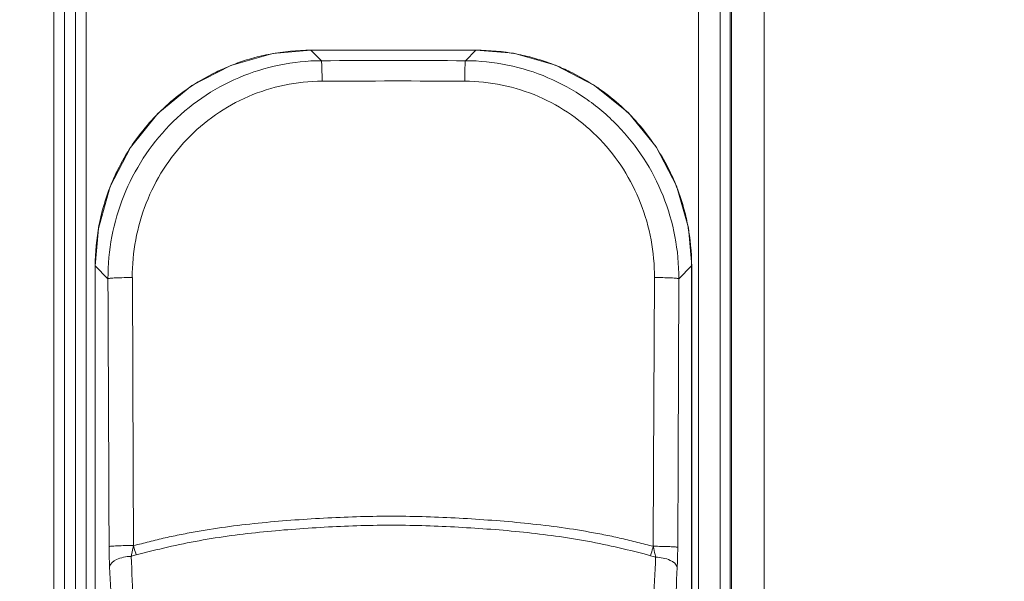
# Model space of a CAD drawing. Header units: centimetres. Extents: x -21 to 21, y -29.7 to 29.7.
# Tile 29 of 75: x 2.078 to 2.533, y -3.814 to -3.555. Entities that reach past the tile are written whole.
import ezdxf

# ---------------------------------------------------------------- set-up
doc = ezdxf.new("R2010")
doc.units = ezdxf.units.CM
doc.header["$MEASUREMENT"] = 0
doc.layers.add('06___PRT_ALL_SURFS', color=7, linetype='Continuous')

msp = doc.modelspace()

# ---------------------------------------------------------------- linework, layer by layer
at = {"layer": '06___PRT_ALL_SURFS', "color": 8, "lineweight": 5}
msp.add_open_spline([(-21.0058, -29.70447), (-21.0058, -29.70447), (20.9942, -29.70447), (20.9942, -29.70447), (20.9942, -29.70447), (20.9942, 29.69554), (20.9942, 29.69554), (20.9942, 29.69554), (-21.0058, 29.69554), (-21.0058, 29.69554), (-21.0058, 29.69554), (-21.0058, -29.70447), (-21.0058, -29.70447)], degree=3, knots=[0, 0, 0, 0, 0.25, 0.25, 0.25, 0.5, 0.5, 0.5, 0.75, 0.75, 0.75, 1, 1, 1, 1], dxfattribs=at)
at = {"layer": '06___PRT_ALL_SURFS', "lineweight": 5}
for points in [[(2.39178, -4.17091), (2.39178, -4.17091), (2.39178, -3.13661), (2.39178, -3.13661)], [(2.40177, -4.17091), (2.40177, -4.17091), (2.40177, -3.13654), (2.40177, -3.13654)], [(2.40178, -4.17091), (2.40178, -4.17091), (2.40178, -3.13635), (2.40178, -3.13635)], [(2.40646, -5.59502), (2.40646, -5.59502), (2.40646, -3.14114), (2.40646, -3.14114)], [(2.40647, -3.14114), (2.40647, -3.14114), (2.40647, -5.59502), (2.40647, -5.59502)], [(2.40707, -5.59442), (2.40707, -5.59442), (2.40707, -3.14174), (2.40707, -3.14174)], [(2.42207, -3.14175), (2.42207, -3.14175), (2.42207, -5.59443), (2.42207, -5.59443)], [(2.09397, -5.19721), (2.09397, -5.19721), (2.09397, -3.23661), (2.09397, -3.23661)], [(2.09897, -5.19721), (2.09897, -5.19721), (2.09897, -3.23661), (2.09897, -3.23661)], [(2.10397, -3.23661), (2.10397, -3.23661), (2.10397, -5.19721), (2.10397, -5.19721)], [(2.10897, -3.23661), (2.10897, -3.23661), (2.10897, -5.19721), (2.10897, -5.19721)], [(2.2127, -3.56911), (2.20641, -3.56912), (2.20013, -3.56972), (2.19395, -3.5709)], [(2.2127, -3.56907), (2.2127, -3.56907), (2.28899, -3.56907), (2.28899, -3.56907)], [(2.2127, -3.56907), (2.2127, -3.56907), (2.2127, -3.56911), (2.2127, -3.56911)], [(2.28899, -3.56911), (2.28899, -3.56911), (2.2127, -3.56911), (2.2127, -3.56911)], [(2.21757, -3.57398), (2.21757, -3.57398), (2.2127, -3.56911), (2.2127, -3.56911)], [(2.28899, -3.56911), (2.28899, -3.56911), (2.28412, -3.57398), (2.28412, -3.57398)], [(2.28899, -3.56911), (2.28899, -3.56911), (2.28899, -3.56907), (2.28899, -3.56907)], [(2.30763, -3.57087), (2.30148, -3.56971), (2.29524, -3.56912), (2.28899, -3.56911)], [(2.18584, -3.57281), (2.1821, -3.57385), (2.17842, -3.57511), (2.17483, -3.57659)], [(2.19395, -3.5709), (2.19122, -3.57142), (2.18851, -3.57206), (2.18584, -3.57281)], [(2.28412, -3.57398), (2.26194, -3.57391), (2.23976, -3.57391), (2.21757, -3.57398)], [(2.31588, -3.57281), (2.31316, -3.57205), (2.3104, -3.5714), (2.30763, -3.57087)], [(2.32674, -3.57654), (2.32319, -3.57509), (2.31957, -3.57384), (2.31588, -3.57281)], [(2.17483, -3.57659), (2.17284, -3.5774), (2.17088, -3.57829), (2.16894, -3.57923)], [(2.3332, -3.57945), (2.33108, -3.5784), (2.32893, -3.57743), (2.32674, -3.57654)], [(2.34432, -3.58587), (2.34075, -3.58349), (2.33704, -3.58135), (2.3332, -3.57945)], [(2.28379, -3.58341), (2.26183, -3.58333), (2.23986, -3.58334), (2.2179, -3.58341)], [(2.34641, -3.58731), (2.34572, -3.58682), (2.34502, -3.58634), (2.34432, -3.58587)], [(2.13128, -3.61131), (2.13079, -3.612), (2.13031, -3.6127), (2.12985, -3.6134)], [(2.12985, -3.6134), (2.12747, -3.61696), (2.12532, -3.62068), (2.12342, -3.62452)], [(2.12342, -3.62452), (2.12238, -3.62664), (2.1214, -3.62879), (2.12051, -3.63098)], [(2.38113, -3.63086), (2.38031, -3.62887), (2.37943, -3.6269), (2.37849, -3.62497)], [(2.12051, -3.63098), (2.11906, -3.63452), (2.11782, -3.63815), (2.11678, -3.64184)], [(2.38491, -3.64186), (2.38387, -3.63812), (2.38261, -3.63445), (2.38113, -3.63086)], [(2.11678, -3.64184), (2.11602, -3.64456), (2.11538, -3.64732), (2.11485, -3.65009)], [(2.38682, -3.64997), (2.3863, -3.64724), (2.38566, -3.64454), (2.38491, -3.64186)], [(2.11485, -3.65009), (2.11368, -3.65624), (2.11309, -3.66248), (2.11309, -3.66873)], [(2.38861, -3.66873), (2.3886, -3.66244), (2.388, -3.65616), (2.38682, -3.64997)], [(2.11309, -3.66873), (2.11309, -3.66873), (2.11305, -3.66873), (2.11305, -3.66873)], [(2.11305, -5.04259), (2.11305, -5.04259), (2.11305, -3.66873), (2.11305, -3.66873)], [(2.11309, -3.66873), (2.11309, -3.66873), (2.11899, -3.67464), (2.11899, -3.67464)], [(2.11309, -3.66873), (2.11309, -3.66873), (2.11309, -5.04259), (2.11309, -5.04259)], [(2.3827, -3.67464), (2.3827, -3.67464), (2.38861, -3.66873), (2.38861, -3.66873)], [(2.38864, -3.66873), (2.38864, -3.66873), (2.38861, -3.66873), (2.38861, -3.66873)], [(2.38861, -5.04259), (2.38861, -5.04259), (2.38861, -3.66873), (2.38861, -3.66873)], [(2.38864, -3.66873), (2.38864, -3.66873), (2.38864, -5.04259), (2.38864, -5.04259)], [(2.11899, -3.67464), (2.11917, -3.71587), (2.11934, -3.75711), (2.11951, -3.79835)], [(2.13063, -3.76316), (2.13063, -3.76316), (2.13025, -3.67413), (2.13025, -3.67413)], [(2.37142, -3.67413), (2.37142, -3.67413), (2.37105, -3.76161), (2.37105, -3.76161)], [(2.38234, -3.75802), (2.38234, -3.75802), (2.3827, -3.67464), (2.3827, -3.67464)], [(2.38217, -3.7987), (2.38217, -3.7987), (2.38234, -3.75802), (2.38234, -3.75802)], [(2.13077, -3.7979), (2.13077, -3.7979), (2.13063, -3.76316), (2.13063, -3.76316)], [(2.13076, -3.7979), (2.13076, -3.7979), (2.13064, -3.76316), (2.13064, -3.76316)], [(2.37104, -3.76161), (2.37104, -3.76161), (2.37089, -3.79824), (2.37089, -3.79824)], [(2.37103, -3.76161), (2.37103, -3.76161), (2.3709, -3.79824), (2.3709, -3.79824)], [(2.13076, -3.79789), (2.13076, -3.79789), (2.12969, -3.80286), (2.12969, -3.80286)], [(2.13206, -3.80222), (2.13127, -3.80243), (2.13048, -3.80265), (2.12969, -3.80286)], [(2.12969, -3.80286), (2.1304, -3.81755), (2.13113, -3.83223), (2.13189, -3.84692)], [(2.37198, -3.80321), (2.37118, -3.80299), (2.37039, -3.80278), (2.36959, -3.80256)], [(2.3698, -3.84692), (2.37055, -3.83235), (2.37128, -3.81778), (2.37198, -3.80321)], [(2.11973, -3.80765), (2.12044, -3.82243), (2.12117, -3.83721), (2.12193, -3.85198)], [(2.37976, -3.85198), (2.38051, -3.83732), (2.38124, -3.82267), (2.38194, -3.80801)]]:
    msp.add_open_spline(points, degree=3, dxfattribs=at)
for points, knots in [([(2.2127, -3.56907), (2.2127, -3.56907), (2.19519, -3.57062), (2.19519, -3.57062), (2.19519, -3.57062), (2.17574, -3.57615), (2.17574, -3.57615), (2.17574, -3.57615), (2.15779, -3.58551), (2.15779, -3.58551), (2.15779, -3.58551), (2.1421, -3.59832), (2.1421, -3.59832), (2.1421, -3.59832), (2.12934, -3.61404), (2.12934, -3.61404), (2.12934, -3.61404), (2.12003, -3.632), (2.12003, -3.632), (2.12003, -3.632), (2.11455, -3.65147), (2.11455, -3.65147), (2.11455, -3.65147), (2.11305, -3.66873), (2.11305, -3.66873)], [0, 0, 0, 0, 0.125, 0.125, 0.125, 0.25, 0.25, 0.25, 0.375, 0.375, 0.375, 0.5, 0.5, 0.5, 0.625, 0.625, 0.625, 0.75, 0.75, 0.75, 0.875, 0.875, 0.875, 1, 1, 1, 1]), ([(2.38864, -3.66873), (2.38864, -3.66873), (2.3871, -3.65122), (2.3871, -3.65122), (2.3871, -3.65122), (2.38157, -3.63176), (2.38157, -3.63176), (2.38157, -3.63176), (2.37221, -3.61381), (2.37221, -3.61381), (2.37221, -3.61381), (2.3594, -3.59813), (2.3594, -3.59813), (2.3594, -3.59813), (2.34368, -3.58536), (2.34368, -3.58536), (2.34368, -3.58536), (2.32571, -3.57606), (2.32571, -3.57606), (2.32571, -3.57606), (2.30625, -3.57057), (2.30625, -3.57057), (2.30625, -3.57057), (2.28899, -3.56907), (2.28899, -3.56907)], [0, 0, 0, 0, 0.125, 0.125, 0.125, 0.25, 0.25, 0.25, 0.375, 0.375, 0.375, 0.5, 0.5, 0.5, 0.625, 0.625, 0.625, 0.75, 0.75, 0.75, 0.875, 0.875, 0.875, 1, 1, 1, 1]), ([(2.21757, -3.57398), (2.20459, -3.57402), (2.19148, -3.5767), (2.17944, -3.58182), (2.16743, -3.58693), (2.1565, -3.59447), (2.14743, -3.60381), (2.13836, -3.61315), (2.13114, -3.62429), (2.12629, -3.6364), (2.12143, -3.64854), (2.11895, -3.66166), (2.11899, -3.67464)], [0, 0, 0, 0, 0.25, 0.25, 0.25, 0.5, 0.5, 0.5, 0.75, 0.75, 0.75, 1, 1, 1, 1]), ([(2.21757, -3.57398), (2.21761, -3.57407), (2.21762, -3.57418), (2.21763, -3.57428), (2.21765, -3.57449), (2.21767, -3.5747), (2.21769, -3.5749), (2.21771, -3.57522), (2.21773, -3.57554), (2.21774, -3.57585), (2.21776, -3.57626), (2.21778, -3.57667), (2.21779, -3.57708), (2.21783, -3.5781), (2.21785, -3.57912), (2.21787, -3.58014), (2.21789, -3.58123), (2.2179, -3.58232), (2.2179, -3.58341)], [0, 0, 0, 0, 0.166667, 0.166667, 0.166667, 0.333333, 0.333333, 0.333333, 0.5, 0.5, 0.5, 0.666667, 0.666667, 0.666667, 0.833333, 0.833333, 0.833333, 1, 1, 1, 1]), ([(2.28412, -3.57398), (2.28408, -3.57407), (2.28407, -3.57417), (2.28406, -3.57427), (2.28404, -3.57447), (2.28402, -3.57467), (2.28401, -3.57486), (2.28398, -3.57517), (2.28397, -3.57548), (2.28395, -3.57578), (2.28393, -3.57619), (2.28391, -3.57659), (2.2839, -3.57699), (2.28386, -3.57801), (2.28384, -3.57904), (2.28382, -3.58006), (2.28381, -3.58117), (2.28379, -3.58229), (2.28379, -3.58341)], [0, 0, 0, 0, 0.166667, 0.166667, 0.166667, 0.333333, 0.333333, 0.333333, 0.5, 0.5, 0.5, 0.666667, 0.666667, 0.666667, 0.833333, 0.833333, 0.833333, 1, 1, 1, 1]), ([(2.28412, -3.57398), (2.29064, -3.574), (2.29718, -3.57468), (2.30359, -3.57599), (2.30998, -3.57731), (2.31624, -3.57926), (2.32224, -3.58182), (2.32824, -3.58437), (2.33398, -3.58753), (2.33935, -3.59122), (2.34472, -3.59491), (2.34971, -3.59913), (2.35425, -3.60381), (2.3633, -3.61312), (2.37053, -3.62428), (2.37539, -3.63639), (2.38026, -3.64854), (2.38274, -3.66166), (2.3827, -3.67464)], [0, 0, 0, 0, 0.166667, 0.166667, 0.166667, 0.333333, 0.333333, 0.333333, 0.5, 0.5, 0.5, 0.666667, 0.666667, 0.666667, 0.833333, 0.833333, 0.833333, 1, 1, 1, 1]), ([(2.13128, -3.61131), (2.13607, -3.60451), (2.14173, -3.5983), (2.14808, -3.59289), (2.15444, -3.58748), (2.16147, -3.58288), (2.16894, -3.57923)], [0, 0, 0, 0, 0.5, 0.5, 0.5, 1, 1, 1, 1]), ([(2.13023, -3.67413), (2.13018, -3.66247), (2.13236, -3.65067), (2.13667, -3.63973), (2.14095, -3.62884), (2.14733, -3.61881), (2.1554, -3.61037), (2.16345, -3.60196), (2.17316, -3.59514), (2.18387, -3.59051), (2.1946, -3.58588), (2.20631, -3.58345), (2.2179, -3.58341)], [0, 0, 0, 0, 0.25, 0.25, 0.25, 0.5, 0.5, 0.5, 0.75, 0.75, 0.75, 1, 1, 1, 1]), ([(2.28379, -3.58341), (2.29538, -3.58345), (2.30709, -3.58587), (2.31782, -3.59051), (2.32853, -3.59513), (2.33825, -3.60195), (2.34629, -3.61037), (2.35436, -3.61881), (2.36074, -3.62884), (2.36502, -3.63973), (2.36932, -3.65067), (2.3715, -3.66247), (2.37144, -3.67413)], [0, 0, 0, 0, 0.25, 0.25, 0.25, 0.5, 0.5, 0.5, 0.75, 0.75, 0.75, 1, 1, 1, 1]), ([(2.34641, -3.58731), (2.35321, -3.59209), (2.35942, -3.59776), (2.36483, -3.60411), (2.37024, -3.61046), (2.37484, -3.6175), (2.37849, -3.62497)], [0, 0, 0, 0, 0.5, 0.5, 0.5, 1, 1, 1, 1]), ([(2.11899, -3.67464), (2.11909, -3.67458), (2.11921, -3.67456), (2.11933, -3.67454), (2.11957, -3.67451), (2.11981, -3.67447), (2.12005, -3.67445), (2.12042, -3.67441), (2.1208, -3.67438), (2.12118, -3.67435), (2.12168, -3.67432), (2.12218, -3.6743), (2.12268, -3.67427), (2.12392, -3.67422), (2.12516, -3.67418), (2.1264, -3.67416), (2.12768, -3.67414), (2.12895, -3.67413), (2.13023, -3.67413)], [0, 0, 0, 0, 0.166667, 0.166667, 0.166667, 0.333333, 0.333333, 0.333333, 0.5, 0.5, 0.5, 0.666667, 0.666667, 0.666667, 0.833333, 0.833333, 0.833333, 1, 1, 1, 1]), ([(2.3827, -3.67464), (2.38259, -3.67458), (2.38248, -3.67457), (2.38236, -3.67455), (2.38211, -3.67451), (2.38188, -3.67448), (2.38163, -3.67445), (2.38126, -3.67441), (2.38088, -3.67438), (2.3805, -3.67436), (2.38, -3.67432), (2.3795, -3.6743), (2.379, -3.67427), (2.37776, -3.67422), (2.37652, -3.67418), (2.37527, -3.67416), (2.374, -3.67414), (2.37272, -3.67413), (2.37144, -3.67413)], [0, 0, 0, 0, 0.166667, 0.166667, 0.166667, 0.333333, 0.333333, 0.333333, 0.5, 0.5, 0.5, 0.666667, 0.666667, 0.666667, 0.833333, 0.833333, 0.833333, 1, 1, 1, 1]), ([(2.3709, -3.79824), (2.36846, -3.79769), (2.36603, -3.79705), (2.3636, -3.79642), (2.36117, -3.7958), (2.35873, -3.79519), (2.35628, -3.79463), (2.35383, -3.79407), (2.35137, -3.79355), (2.3489, -3.79305), (2.34644, -3.79256), (2.34396, -3.79208), (2.34148, -3.79164), (2.33652, -3.79075), (2.33153, -3.78998), (2.32653, -3.7893), (2.32152, -3.78862), (2.3165, -3.78804), (2.31148, -3.78754), (2.30644, -3.78703), (2.3014, -3.78661), (2.29636, -3.78623), (2.29131, -3.78585), (2.28626, -3.78552), (2.28121, -3.78524), (2.2711, -3.78468), (2.26098, -3.78433), (2.25086, -3.78432), (2.24073, -3.7843), (2.23061, -3.78463), (2.2205, -3.78514), (2.21039, -3.78566), (2.2003, -3.78637), (2.19023, -3.78736), (2.1852, -3.78785), (2.18017, -3.78842), (2.17517, -3.78908), (2.17016, -3.78975), (2.16517, -3.79051), (2.16021, -3.79138), (2.15773, -3.79182), (2.15525, -3.79228), (2.15278, -3.79277), (2.15031, -3.79326), (2.14785, -3.79377), (2.14539, -3.79432), (2.14294, -3.79487), (2.1405, -3.79547), (2.13807, -3.79609), (2.13564, -3.7967), (2.13321, -3.79734), (2.13076, -3.7979)], [0, 0, 0, 0, 0.058824, 0.058824, 0.058824, 0.117647, 0.117647, 0.117647, 0.176471, 0.176471, 0.176471, 0.235294, 0.235294, 0.235294, 0.294118, 0.294118, 0.294118, 0.352941, 0.352941, 0.352941, 0.411765, 0.411765, 0.411765, 0.470588, 0.470588, 0.470588, 0.529412, 0.529412, 0.529412, 0.588235, 0.588235, 0.588235, 0.647059, 0.647059, 0.647059, 0.705882, 0.705882, 0.705882, 0.764706, 0.764706, 0.764706, 0.823529, 0.823529, 0.823529, 0.882353, 0.882353, 0.882353, 0.941176, 0.941176, 0.941176, 1, 1, 1, 1]), ([(2.13206, -3.80222), (2.14166, -3.79966), (2.15136, -3.79741), (2.16114, -3.79563), (2.17096, -3.79384), (2.18087, -3.79254), (2.19081, -3.79155), (2.19579, -3.79105), (2.20078, -3.79063), (2.20578, -3.79026), (2.21078, -3.78989), (2.21578, -3.78958), (2.22079, -3.78931), (2.2308, -3.78878), (2.24083, -3.78846), (2.25085, -3.78848), (2.26088, -3.7885), (2.2709, -3.78886), (2.28091, -3.78941), (2.29092, -3.78995), (2.30091, -3.79069), (2.31089, -3.79172), (2.32082, -3.79275), (2.33072, -3.79407), (2.34054, -3.79588), (2.35031, -3.79769), (2.36, -3.79997), (2.36959, -3.80256)], [0, 0, 0, 0, 0.111111, 0.111111, 0.111111, 0.222222, 0.222222, 0.222222, 0.333333, 0.333333, 0.333333, 0.444444, 0.444444, 0.444444, 0.555556, 0.555556, 0.555556, 0.666667, 0.666667, 0.666667, 0.777778, 0.777778, 0.777778, 0.888889, 0.888889, 0.888889, 1, 1, 1, 1]), ([(2.11951, -3.79835), (2.11961, -3.79829), (2.11973, -3.79828), (2.11984, -3.79826), (2.12009, -3.79823), (2.12033, -3.7982), (2.12057, -3.79817), (2.12094, -3.79814), (2.12132, -3.79811), (2.1217, -3.79809), (2.1222, -3.79806), (2.1227, -3.79804), (2.1232, -3.79802), (2.12445, -3.79796), (2.12569, -3.79793), (2.12693, -3.79792), (2.12821, -3.7979), (2.12949, -3.79789), (2.13076, -3.79789)], [0, 0, 0, 0, 0.166667, 0.166667, 0.166667, 0.333333, 0.333333, 0.333333, 0.5, 0.5, 0.5, 0.666667, 0.666667, 0.666667, 0.833333, 0.833333, 0.833333, 1, 1, 1, 1]), ([(2.11951, -3.79835), (2.11951, -3.79916), (2.11951, -3.79996), (2.11953, -3.80077), (2.11956, -3.80306), (2.11962, -3.80536), (2.11973, -3.80765)], [0, 0, 0, 0, 0.5, 0.5, 0.5, 1, 1, 1, 1]), ([(2.13076, -3.7979), (2.13086, -3.79828), (2.13096, -3.79866), (2.13107, -3.79903), (2.13137, -3.8001), (2.1317, -3.80117), (2.13206, -3.80222)], [0, 0, 0, 0, 0.5, 0.5, 0.5, 1, 1, 1, 1]), ([(2.36959, -3.80256), (2.36971, -3.80222), (2.36982, -3.80188), (2.36993, -3.80154), (2.37028, -3.80045), (2.3706, -3.79935), (2.3709, -3.79824)], [0, 0, 0, 0, 0.5, 0.5, 0.5, 1, 1, 1, 1]), ([(2.3709, -3.79823), (2.37218, -3.79823), (2.37346, -3.79824), (2.37474, -3.79826), (2.37598, -3.79828), (2.37723, -3.79831), (2.37847, -3.79836), (2.37897, -3.79838), (2.37947, -3.79841), (2.37997, -3.79844), (2.38035, -3.79846), (2.38073, -3.79848), (2.38111, -3.79852), (2.38135, -3.79855), (2.38159, -3.79858), (2.38183, -3.79861), (2.38195, -3.79863), (2.38207, -3.79864), (2.38217, -3.7987)], [0, 0, 0, 0, 0.166667, 0.166667, 0.166667, 0.333333, 0.333333, 0.333333, 0.5, 0.5, 0.5, 0.666667, 0.666667, 0.666667, 0.833333, 0.833333, 0.833333, 1, 1, 1, 1]), ([(2.37198, -3.80321), (2.37189, -3.80282), (2.37181, -3.80242), (2.37172, -3.80203), (2.37145, -3.80076), (2.37119, -3.79949), (2.3709, -3.79823)], [0, 0, 0, 0, 0.5, 0.5, 0.5, 1, 1, 1, 1]), ([(2.38194, -3.808), (2.38198, -3.80727), (2.38201, -3.80654), (2.38203, -3.8058), (2.38212, -3.80344), (2.38216, -3.80107), (2.38217, -3.7987)], [0, 0, 0, 0, 0.5, 0.5, 0.5, 1, 1, 1, 1]), ([(2.11973, -3.80765), (2.11997, -3.80615), (2.12146, -3.80509), (2.12291, -3.80439), (2.124, -3.80386), (2.12506, -3.80353), (2.12617, -3.8033), (2.12732, -3.80306), (2.12851, -3.8029), (2.12969, -3.80286)], [0, 0, 0, 0, 0.333333, 0.333333, 0.333333, 0.666667, 0.666667, 0.666667, 1, 1, 1, 1]), ([(2.38194, -3.808), (2.3817, -3.80648), (2.38017, -3.80541), (2.3787, -3.80471), (2.37761, -3.80418), (2.37655, -3.80387), (2.37544, -3.80364), (2.37431, -3.8034), (2.37314, -3.80325), (2.37198, -3.80321)], [0, 0, 0, 0, 0.333333, 0.333333, 0.333333, 0.666667, 0.666667, 0.666667, 1, 1, 1, 1])]:
    msp.add_open_spline(points, degree=3, knots=knots, dxfattribs=at)

doc.saveas('drawing.dxf')
